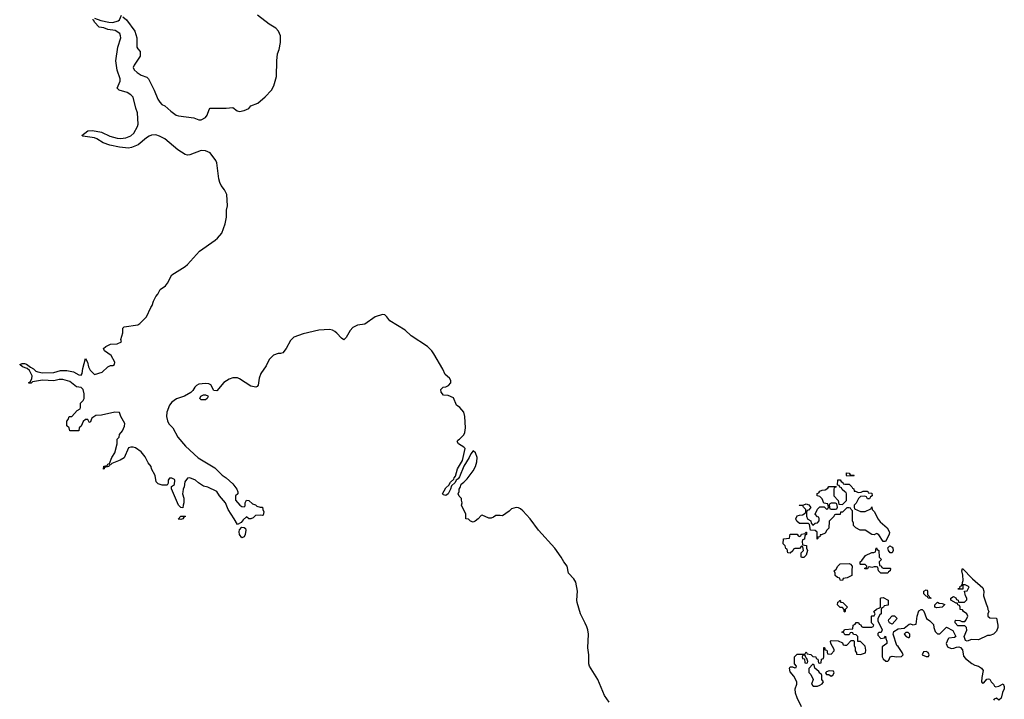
# Model space of a CAD drawing. Header units: inches. Extents: x 2221774 to 2440637, y 201306 to 357559.
# Tile 81 of 245: x 2285009 to 2293699, y 283297 to 289291. Entities that reach past the tile are written whole.
import ezdxf

# ---------------------------------------------------------------- set-up
doc = ezdxf.new("R2010")
doc.units = ezdxf.units.IN
doc.header["$MEASUREMENT"] = 0
doc.layers.add('C2288', color=7, linetype='Continuous')
doc.layers.add('C2298', color=7, linetype='Continuous')

msp = doc.modelspace()

# ---------------------------------------------------------------- linework, layer by layer
at = {"layer": 'C2288', "color": 5, "elevation": 40}
for points in [[(2290000, 283967.1), (2289959.5, 284050), (2289928.7, 284150), (2289925.2, 284170), (2289931.1, 284250), (2289916, 284330), (2289898.8, 284358.8), (2289853, 284410), (2289839.7, 284470), (2289810, 284507.8), (2289787.8, 284550), (2289731, 284631), (2289587.8, 284790), (2289514.5, 284890), (2289450, 284958), (2289430, 284976), (2289410, 284985.2), (2289390, 284989), (2289350, 284975.3), (2289330, 284955.3), (2289270, 284915.3), (2289250, 284919), (2289210, 284917.2), (2289190, 284902), (2289170, 284895.3), (2289150, 284894), (2289090, 284922), (2289081, 284919), (2289056, 284890), (2289030, 284868.7), (2289010, 284858), (2288987.3, 284867.3), (2288970, 284886), (2288947.3, 284887.3), (2288946, 284930), (2288908.7, 285010), (2288915.3, 285030), (2288907.3, 285052.7), (2288907.3, 285067.3), (2288887.3, 285087.3), (2288878, 285110), (2288888, 285130), (2288888, 285150), (2288896.4, 285163.6), (2288904.7, 285195.3), (2288930, 285211.3), (2288958, 285242), (2289010, 285310.8), (2289032, 285350), (2289043.7, 285390), (2289046.6, 285430), (2289032.3, 285470), (2289010, 285489.2), (2288990, 285462.7), (2288975.3, 285430), (2288927.3, 285352.7), (2288890, 285259), (2288878, 285242), (2288862, 285230), (2288850.7, 285209.3), (2288819.6, 285180.4), (2288810.7, 285149.3), (2288790.9, 285109.1), (2288770, 285095.3), (2288750, 285099), (2288739, 285110), (2288770, 285162), (2288795.3, 285184.7), (2288810, 285212), (2288840.4, 285239.6), (2288842.7, 285250), (2288856.2, 285263.8), (2288873, 285330), (2288918.2, 285401.8), (2288939.7, 285510), (2288930, 285521.3), (2288881.2, 285550), (2288868.7, 285570), (2288876.5, 285583.5), (2288890, 285591), (2288929, 285630), (2288936, 285650), (2288942, 285690), (2288938, 285790), (2288929.2, 285830), (2288892, 285872), (2288865.2, 285890), (2288837.2, 285957.2), (2288790, 285975.3), (2288750, 285978), (2288727.3, 286007.3), (2288726, 286030), (2288746, 286050), (2288770, 286052), (2288794.6, 286065.4), (2288812.9, 286087.1), (2288814, 286110), (2288801.2, 286130), (2288762.8, 286162.8), (2288742.4, 286210), (2288664.4, 286344.4), (2288646.6, 286370), (2288607.8, 286410), (2288464, 286504), (2288410, 286553.6), (2288275.3, 286635.3), (2288249.7, 286669.7), (2288230, 286686.6), (2288210, 286689.5), (2288146, 286670), (2288054, 286606), (2287990, 286596.2), (2287950, 286575.1), (2287924, 286550), (2287890.5, 286489.5), (2287870, 286468.7), (2287850, 286482), (2287807.7, 286527.7), (2287790, 286540.9), (2287770, 286551.8), (2287742.5, 286557.5), (2287650, 286551.6), (2287510, 286520.4), (2287429, 286491), (2287398.9, 286461.1), (2287360.5, 286390), (2287330, 286354), (2287310, 286346), (2287290, 286346.6), (2287250, 286332.3), (2287210, 286292.7), (2287182.9, 286237.1), (2287136.3, 286170), (2287123, 286130), (2287113.2, 286066.8), (2287104.5, 286055.5), (2287092, 286050), (2287050, 286059.5), (2286950, 286124.5), (2286930, 286132), (2286890, 286132), (2286858.8, 286121.2), (2286811.3, 286090), (2286750, 286018), (2286722, 286022), (2286695.3, 286070), (2286678.6, 286078.6), (2286650, 286081.2), (2286590, 286075.1), (2286570, 286065.2), (2286554.8, 286050), (2286538, 286022), (2286518, 286002), (2286464.7, 285970), (2286392.5, 285947.5), (2286350, 285917.2), (2286330.6, 285890), (2286308.2, 285830), (2286303.8, 285790), (2286312.5, 285752.5), (2286325.3, 285725.3), (2286359.1, 285690), (2286405.5, 285610), (2286470.7, 285530), (2286585.3, 285425.3), (2286730, 285337.3), (2286794.6, 285274.6), (2286830.8, 285250), (2286890, 285198), (2286924.7, 285150), (2286932.7, 285127.3), (2286934, 285110), (2286912, 285090), (2286912.7, 285052.7), (2286952, 285010), (2286970, 284998), (2286990, 284994), (2286998, 285002), (2286998, 285030), (2287010, 285054), (2287030, 285051.3), (2287062, 285022), (2287090.9, 285010.9), (2287101, 285001), (2287130, 284992), (2287152.7, 284992.7), (2287154, 284970), (2287162, 284950), (2287158, 284922), (2287150, 284918), (2287130, 284922), (2287090, 284918), (2287070, 284898), (2287050, 284888), (2287030, 284888), (2287010, 284906), (2286979.8, 284880.2), (2286963.6, 284856.4), (2286930, 284838), (2286901.2, 284890), (2286847.3, 284970), (2286826, 285030), (2286773.2, 285090), (2286748, 285130), (2286668.7, 285168.7), (2286630, 285175.3), (2286585.6, 285205.6), (2286559, 285230), (2286510, 285249.2), (2286490, 285248.7), (2286466, 285214), (2286460.7, 285170), (2286450.7, 285150), (2286447.1, 285127.1), (2286446.8, 285110), (2286458.8, 285070), (2286458.8, 285030), (2286451, 285010), (2286450, 284986), (2286430, 284988), (2286409.3, 285010), (2286348, 285152), (2286347.3, 285172.7), (2286374, 285190), (2286379, 285230), (2286376, 285236), (2286352.7, 285247.3), (2286330, 285248), (2286318, 285230), (2286318, 285202), (2286310, 285186), (2286264.7, 285184.7), (2286230, 285198), (2286214, 285214), (2286205.2, 285270), (2286173.2, 285330), (2286169.3, 285349.3), (2286142.7, 285382.7), (2286115.9, 285435.9), (2286080.2, 285480.2), (2286030, 285515.3), (2286010, 285522), (2285990, 285522), (2285970, 285514), (2285930, 285428), (2285894.4, 285405.6), (2285822, 285378), (2285810, 285366), (2285798, 285362), (2285794, 285350), (2285758, 285342), (2285754, 285330), (2285747.3, 285327.3), (2285750, 285352), (2285782, 285358), (2285786, 285370), (2285802, 285378), (2285822, 285430), (2285848.7, 285470), (2285868, 285550), (2285868, 285590), (2285886, 285610), (2285888.4, 285631.6), (2285916.4, 285663.6), (2285934.6, 285705.4), (2285935.3, 285730), (2285902, 285790), (2285890, 285826), (2285848, 285828), (2285730, 285804), (2285681, 285799), (2285644.7, 285775.3), (2285630, 285738), (2285622, 285742), (2285610, 285766), (2285590, 285766), (2285570, 285746), (2285550, 285706), (2285534, 285690), (2285530, 285666), (2285450, 285666), (2285446, 285690), (2285426, 285710), (2285426, 285750), (2285436.4, 285763.6), (2285446, 285790), (2285470, 285792), (2285516.4, 285843.6), (2285542, 285858), (2285546, 285870), (2285546, 285910), (2285568.4, 285931.6), (2285578, 285950), (2285577.2, 285990), (2285569.2, 286030), (2285550, 286046), (2285510, 286052), (2285450, 286100.9), (2285390, 286118.4), (2285357.5, 286117.5), (2285310, 286105.1), (2285210, 286112), (2285122.8, 286097.2), (2285110, 286085.2), (2285090, 286086), (2285089.6, 286090.4), (2285102, 286098), (2285116, 286124), (2285119.3, 286150), (2285095.6, 286195.6), (2285075.1, 286215.1), (2285034, 286230), (2285008.7, 286250), (2285030, 286258.8), (2285050, 286259.1), (2285070, 286253), (2285105.2, 286225.2), (2285131.5, 286211.5), (2285151.9, 286191.9), (2285170, 286183.8), (2285210, 286175.8), (2285310, 286180.4), (2285370, 286196.3), (2285424.1, 286195.9), (2285484.7, 286184.7), (2285530, 286157.3), (2285550, 286154.8), (2285560.9, 286170), (2285565.4, 286214.6), (2285590, 286302), (2285606, 286270), (2285616.3, 286230), (2285630, 286201), (2285670, 286162.8), (2285736.4, 286183.6), (2285786, 286230), (2285810, 286242), (2285830, 286242), (2285846, 286250), (2285848, 286270), (2285815.3, 286330), (2285758, 286370), (2285748, 286390), (2285768, 286410), (2285809.3, 286430.7), (2285870, 286431.3), (2285906, 286450), (2285902, 286470), (2285919, 286530), (2285919, 286570), (2285930, 286581), (2286050, 286601), (2286070, 286611.3), (2286128.7, 286670), (2286166.8, 286753.2), (2286179, 286770), (2286189.2, 286810), (2286209, 286850), (2286229, 286870), (2286249.2, 286910.8), (2286296.3, 286943.7), (2286313, 286967), (2286350, 287041), (2286470, 287114), (2286490, 287130.8), (2286596, 287250), (2286734.5, 287345.5), (2286755.1, 287364.9), (2286792.1, 287407.9), (2286822.7, 287490), (2286832.7, 287550), (2286835.1, 287610), (2286843.7, 287650), (2286837.2, 287750), (2286816, 287790), (2286788, 287828), (2286775.9, 287855.9), (2286767.6, 287887.6), (2286749.5, 288030), (2286740.9, 288050), (2286690, 288116.2), (2286650, 288134.7), (2286610, 288136.9), (2286510, 288099.6), (2286490, 288097.6), (2286470, 288102.9), (2286403.8, 288143.8), (2286290, 288239.5), (2286243.9, 288263.9), (2286210, 288274.5), (2286172, 288272), (2286150, 288262.9), (2286129.2, 288250.8), (2286053.4, 288186.6), (2285996.7, 288163.3), (2285970, 288157.4), (2285890, 288166.3), (2285804.7, 288184.7), (2285744.8, 288204.8), (2285690, 288241.2), (2285670, 288249.3), (2285564.7, 288264.7), (2285558, 288270), (2285609, 288310), (2285650, 288314.4), (2285730, 288300.5), (2285804.2, 288264.2), (2285870, 288245.5), (2285897, 288243), (2285946, 288250), (2285990, 288266.8), (2286015.3, 288290), (2286049, 288350), (2286053.2, 288370), (2286049.4, 288470), (2286032.3, 288510), (2286008.9, 288608.9), (2285989.1, 288629.1), (2285958, 288650), (2285886, 288670), (2285868.9, 288688.9), (2285894, 288750), (2285895.3, 288770), (2285870, 288846), (2285858, 288930), (2285875.8, 289050), (2285900.7, 289130), (2285899.5, 289150), (2285892, 289170), (2285850, 289197), (2285786.3, 289206.3), (2285750, 289220.9), (2285710, 289225.6), (2285669.4, 289270), (2285663.7, 289283.7), (2285655.3, 289290), (2285656.4, 289296.4)], [(2285670, 289304.7), (2285723.4, 289283.4), (2285794, 289270), (2285832, 289268), (2285878, 289282), (2285888.9, 289291.1), (2285906, 289330)], [(2285918, 289318), (2285950, 289291), (2286024.7, 289190), (2286042, 289130), (2286042, 289050), (2286050, 289034), (2286072, 289010), (2286072, 288970), (2286018, 288890), (2286011.3, 288870), (2286018, 288850), (2286044.5, 288824.5), (2286082, 288802), (2286130, 288784.7), (2286144.7, 288770), (2286196, 288670), (2286226.8, 288590), (2286244.5, 288564.5), (2286264.5, 288544.5), (2286290.6, 288530.6), (2286343.4, 288483.4), (2286390, 288450.7), (2286410, 288444), (2286544.5, 288424.5), (2286590, 288406.8), (2286610, 288406.8), (2286648.7, 288430), (2286662, 288450), (2286680.2, 288499.8), (2286690, 288512), (2286830, 288511), (2286890, 288516), (2286926.8, 288486.8), (2286950, 288482.8), (2286990, 288490.8), (2287030, 288506.8), (2287050, 288531), (2287110, 288556), (2287174, 288610), (2287230, 288671), (2287251.7, 288708.3), (2287275.3, 288790), (2287277.2, 288930), (2287285.2, 288990), (2287299, 289030), (2287309.3, 289090), (2287309.2, 289150), (2287292.3, 289190), (2287270, 289216), (2287210, 289253.2), (2287108.7, 289330)]]:
    msp.add_lwpolyline(points, dxfattribs=at)
for points in [[(2286610, 285938), (2286598, 285950), (2286606, 285970), (2286630, 285982), (2286650, 285982), (2286670, 285974), (2286671.6, 285968.4), (2286662, 285950), (2286650, 285938)], [(2286430, 284882), (2286406, 284886), (2286430, 284912), (2286470, 284912), (2286472, 284908), (2286458, 284902), (2286450, 284888.7)], [(2286970, 284722), (2286949.5, 284749.5), (2286945.6, 284774.4), (2286948.7, 284791.3), (2286970, 284814), (2286990, 284812), (2287002, 284802), (2287004.7, 284790), (2286998.8, 284750), (2286990, 284728.7)]]:
    msp.add_lwpolyline(points, close=True, dxfattribs=at)
at = {"layer": 'C2298', "color": 5, "elevation": 20}
for points in [[(2292290, 285194), (2292330, 285194), (2292354, 285170), (2292358, 285158), (2292370, 285154), (2292374, 285134), (2292386, 285134), (2292410, 285122), (2292436.4, 285123.6), (2292452.7, 285132.7), (2292487.3, 285132.7), (2292494, 285130), (2292498, 285118), (2292530, 285114), (2292532, 285090), (2292518, 285082), (2292510, 285066), (2292490, 285066), (2292482, 285082), (2292467.3, 285087.3), (2292430, 285086), (2292411.6, 285068.4), (2292390, 285026), (2292374, 285010), (2292374, 284990), (2292378, 284978), (2292430, 284952), (2292470, 284952), (2292522, 284978), (2292530, 284994), (2292532, 284970), (2292550, 284952), (2292585.2, 284885.2), (2292603.4, 284863.4), (2292664.7, 284810), (2292684.7, 284770), (2292682, 284750), (2292650, 284688), (2292628.9, 284688.9), (2292590, 284746), (2292576.4, 284756.4), (2292570, 284758), (2292551.3, 284748.7), (2292530, 284749), (2292470, 284788.7), (2292426, 284790), (2292388, 284810), (2292368, 284830), (2292368, 284850), (2292358, 284870), (2292358, 284958), (2292346, 284970), (2292342, 284982), (2292330, 284986), (2292310, 284986), (2292270, 284948), (2292254, 284946), (2292250, 284926), (2292210, 284926), (2292198, 284922), (2292194, 284910), (2292152.7, 284867.3), (2292150, 284806), (2292131.6, 284788.4), (2292116.9, 284763.1), (2292086, 284746), (2292074, 284746), (2292072, 284730), (2292054, 284726), (2292054, 284714), (2292048.4, 284708.4), (2292046, 284770), (2292030, 284786), (2291988, 284788), (2291978, 284838), (2291970, 284846), (2291890, 284848), (2291867.3, 284867.3), (2291860.4, 284880.4), (2291858, 284890), (2291870, 284914), (2291890, 284922), (2291916.4, 284923.6), (2291942, 284938), (2291946, 284950), (2291946, 284970), (2291926, 284990), (2291922, 285002), (2291890, 285006), (2291889, 285010), (2291930, 285012), (2291950, 285022), (2291972.7, 285012.7), (2291992, 284988), (2291970, 284966), (2291958, 284962), (2291952.7, 284947.3), (2291952.7, 284912.7), (2291962, 284890), (2291964.7, 284884.7), (2291991.3, 284871.3), (2291994, 284850), (2292010, 284834), (2292028.4, 284851.6), (2292050, 284854), (2292066, 284870), (2292066, 284890), (2292062, 284902), (2292050, 284906), (2292028, 284930), (2292050, 284974), (2292070, 284994), (2292110, 284994), (2292130, 284974), (2292142, 284978), (2292146, 284990), (2292142, 285022), (2292107.3, 285027.3), (2292090, 285066), (2292070, 285086), (2292046, 285090), (2292047.3, 285112.7), (2292062, 285118), (2292070, 285134), (2292090, 285142), (2292116.4, 285143.6), (2292142, 285158), (2292150, 285174), (2292214, 285174), (2292212.7, 285167.3), (2292198, 285162), (2292194, 285150), (2292194, 285090), (2292231.6, 285051.6), (2292238, 285018), (2292270, 285014), (2292306, 285050), (2292306, 285110), (2292302, 285122), (2292290, 285126), (2292267.3, 285147.3), (2292262, 285162), (2292247.3, 285167.3), (2292242, 285182), (2292226, 285186), (2292228.4, 285231.6), (2292250, 285234), (2292258, 285218), (2292274, 285210), (2292278, 285198)], [(2292310, 285266), (2292306, 285270), (2292306, 285294), (2292330, 285292), (2292338, 285278), (2292370, 285274), (2292374, 285270), (2292370, 285268)], [(2292210, 285026), (2292170, 285026), (2292158, 285022), (2292154, 285010), (2292158, 284978), (2292170, 284974), (2292210, 284974), (2292222, 284978), (2292226, 284990), (2292222, 285022)], [(2291930, 284546), (2291910, 284548), (2291907.3, 284552.7), (2291906, 284590), (2291926, 284610), (2291922, 284642), (2291910, 284646), (2291890, 284626), (2291850, 284626), (2291838, 284622), (2291832.7, 284607.3), (2291810, 284586), (2291787.3, 284587.3), (2291782, 284622), (2291770, 284626), (2291766, 284650), (2291748.4, 284668.4), (2291748.9, 284711.1), (2291802, 284718), (2291810, 284754), (2291870, 284754), (2291878, 284738), (2291890, 284734), (2291902, 284738), (2291910, 284754), (2291942, 284758), (2291946, 284770), (2291954, 284770), (2291954, 284750), (2291938, 284742), (2291934, 284710), (2291918, 284702), (2291914, 284690), (2291918, 284658), (2291952.7, 284652.7), (2291954, 284630), (2291962, 284610), (2291950.7, 284569.3)], [(2292630, 284454), (2292690, 284454), (2292694, 284450), (2292691.6, 284428.4), (2292678, 284422), (2292670, 284408), (2292608.4, 284408.4), (2292588.4, 284428.4), (2292582, 284462), (2292570, 284466), (2292550, 284466), (2292530, 284458), (2292510, 284466), (2292498, 284462), (2292491.6, 284448.4), (2292468.4, 284448.4), (2292467.3, 284452.7), (2292482, 284458), (2292486, 284470), (2292470, 284486), (2292430, 284486), (2292426, 284490), (2292428, 284510), (2292440.4, 284519.6), (2292474.6, 284565.4), (2292530, 284591.3), (2292548, 284592), (2292562, 284598), (2292568, 284630), (2292571.6, 284631.6), (2292578, 284618), (2292591.3, 284610), (2292594, 284550), (2292614, 284530), (2292594, 284510), (2292598, 284478), (2292612.7, 284472.7), (2292618, 284458)], [(2292690, 284588), (2292675.3, 284610), (2292670, 284634), (2292688.7, 284651.3), (2292710, 284638), (2292714, 284630), (2292718.8, 284610), (2292710, 284588)], [(2292270, 284346), (2292250, 284348), (2292246, 284366), (2292226, 284370), (2292206, 284390), (2292206, 284410), (2292198, 284430), (2292214.6, 284445.4), (2292228.9, 284471.1), (2292250, 284491.3), (2292330, 284494.8), (2292342, 284490), (2292356, 284470), (2292352, 284432), (2292354, 284390), (2292311.6, 284368.4), (2292278, 284362)], [(2293470, 283822), (2293410, 283824), (2293370, 283809.3), (2293355.3, 283815.3), (2293344, 283850), (2293367.3, 283907.3), (2293366, 283930), (2293350, 283946), (2293290, 283946), (2293266, 283970), (2293266, 283990), (2293270, 283994), (2293307.3, 283992.7), (2293323.6, 283983.6), (2293350, 283982), (2293363.1, 283996.9), (2293378, 284030), (2293368, 284050), (2293338, 284070), (2293330, 284086), (2293310, 284088), (2293309, 284110), (2293303.1, 284123.1), (2293288, 284130), (2293286, 284146), (2293274, 284146), (2293226, 284170), (2293226, 284190), (2293250, 284202), (2293270, 284192), (2293278, 284178), (2293292, 284170), (2293294, 284154), (2293347.3, 284152.7), (2293367.3, 284172.7), (2293368, 284190), (2293355.3, 284210), (2293346, 284250), (2293370, 284254), (2293388, 284290), (2293352.7, 284307.3), (2293334, 284306), (2293332.7, 284267.3), (2293288.7, 284268.7), (2293294, 284274), (2293306, 284274), (2293310, 284294), (2293322, 284298), (2293328.4, 284311.6), (2293328.4, 284328.4), (2293336.5, 284343.5), (2293332.9, 284392.9), (2293322.7, 284430), (2293330, 284450.6), (2293419.1, 284359.1), (2293510, 284281), (2293518.8, 284250), (2293516, 284210), (2293538, 284138), (2293551.3, 284110), (2293552, 284090), (2293562, 284070), (2293554, 284050), (2293554, 284030), (2293570, 284014), (2293630, 284012), (2293641, 283950), (2293641, 283930), (2293630, 283898), (2293602, 283870), (2293570, 283859), (2293550, 283858)], [(2293050, 284186), (2293027.3, 284187.3), (2293022, 284202), (2293010, 284206), (2292990, 284226), (2292988, 284250), (2293010, 284262), (2293018, 284258), (2293022, 284250), (2293022, 284222), (2293034, 284210), (2293038, 284198), (2293054, 284190)], [(2292290, 284066), (2292286, 284070), (2292286, 284090), (2292270, 284106), (2292250, 284106), (2292226, 284130), (2292230, 284154), (2292242, 284158), (2292248.4, 284171.6), (2292254, 284166), (2292254, 284154), (2292274, 284150), (2292314, 284110), (2292294, 284090), (2292294, 284070)], [(2293103.1, 284103.1), (2293086, 284110), (2293086, 284130), (2293108, 284152), (2293123.6, 284143.6), (2293150, 284142), (2293172.7, 284132.7), (2293150, 284108.7)], [(2292710, 283958), (2292686, 283970), (2292678, 283990), (2292680.4, 283999.6), (2292708.4, 284031.6), (2292730, 284032), (2292754, 284010)], [(2292850, 283886), (2292830, 283886), (2292814, 283870), (2292834, 283850), (2292850, 283842), (2292858, 283842), (2292866, 283850), (2292866, 283870)], [(2291930, 283686), (2291918, 283682), (2291914, 283670), (2291918, 283658), (2291934, 283654), (2291938, 283618), (2291950, 283614), (2291962, 283618), (2291966, 283630), (2291956.4, 283656.4), (2291946, 283666), (2291942, 283682)], [(2293010, 283718), (2292985.4, 283714.6), (2292974, 283690), (2293010, 283674), (2293030, 283674), (2293035.3, 283690), (2293026, 283710)], [(2292010, 283606), (2291972.7, 283567.3), (2291972.7, 283532.7), (2291990, 283514), (2292011.1, 283471.1), (2291998, 283430), (2292011.6, 283411.6), (2292050, 283411.3), (2292070, 283422), (2292090, 283432), (2292102, 283450), (2292088.7, 283470), (2292087.3, 283507.3), (2292082, 283522), (2292070, 283526), (2292060.4, 283540.4), (2292026, 283570), (2292022, 283602)], [(2292152.7, 283547.3), (2292130, 283538), (2292122, 283530), (2292130, 283514), (2292150, 283514), (2292170, 283502), (2292186, 283510), (2292198, 283530), (2292190, 283546)]]:
    msp.add_lwpolyline(points, close=True, dxfattribs=at)
at = {"layer": 'C2298', "color": 5}
for points, elevation in [([(2291909.3, 283230), (2291870, 283308.7), (2291856, 283350), (2291854, 283390), (2291868.7, 283430), (2291868.7, 283450), (2291840.2, 283500.2), (2291810, 283538), (2291802, 283570), (2291810, 283582), (2291830, 283582), (2291850, 283574), (2291862, 283578), (2291866, 283590), (2291846, 283610), (2291846, 283670), (2291870, 283694), (2291930, 283694), (2291942, 283698), (2291950, 283714), (2291958, 283698), (2291990, 283692), (2292010, 283674), (2292034, 283670), (2292038, 283658), (2292054, 283650), (2292058, 283618), (2292070, 283614), (2292082, 283618), (2292086, 283650), (2292102, 283658), (2292106, 283670), (2292106, 283754), (2292110, 283754), (2292114, 283746), (2292114, 283734), (2292132, 283730), (2292138, 283698), (2292170, 283694), (2292196.4, 283723.6), (2292196.4, 283736.4), (2292168, 283790), (2292166, 283810), (2292170, 283814), (2292231.3, 283811.3), (2292270, 283794), (2292278, 283778), (2292290, 283774), (2292310, 283774), (2292346, 283814), (2292370, 283814), (2292374, 283810), (2292374, 283770), (2292382, 283750), (2292383.6, 283723.6), (2292394, 283706), (2292394, 283694), (2292430, 283692), (2292474.6, 283705.4), (2292478, 283730), (2292470, 283766), (2292430, 283806), (2292407.3, 283807.3), (2292406, 283850), (2292390, 283866), (2292367.3, 283867.3), (2292362, 283882), (2292350, 283886), (2292338, 283882), (2292330, 283866), (2292290, 283866), (2292282, 283882), (2292266, 283890), (2292282, 283898), (2292288.4, 283911.6), (2292362, 283918), (2292366, 283950), (2292382, 283958), (2292390, 283974), (2292412.7, 283972.7), (2292418, 283958), (2292432.7, 283952.7), (2292438, 283938), (2292450, 283934), (2292530, 283934), (2292542, 283938), (2292546, 283950), (2292526, 283970), (2292526, 284030), (2292530, 284034), (2292550, 284034), (2292558, 284050), (2292548.7, 284071.3), (2292570, 284092), (2292598, 284102), (2292606, 284110), (2292606, 284190), (2292612.7, 284192.7), (2292630, 284194), (2292674, 284170), (2292672.7, 284127.3), (2292638, 284122), (2292632, 284108), (2292618, 284102), (2292612.7, 284087.3), (2292612, 284050), (2292599.6, 284040.4), (2292582, 284010), (2292582, 283990), (2292622, 283910), (2292612.7, 283887.3), (2292590, 283886), (2292583.6, 283876.4), (2292583.6, 283863.6), (2292610, 283834), (2292642, 283838), (2292650, 283854), (2292652.7, 283832.7), (2292662, 283810), (2292662, 283790), (2292622, 283758), (2292622, 283670), (2292630, 283654), (2292652.7, 283632.7), (2292670, 283632), (2292679, 283641), (2292690, 283671.3), (2292710, 283678), (2292750, 283672), (2292790, 283674), (2292806, 283690), (2292798, 283710), (2292761.2, 283761.2), (2292749, 283770), (2292718, 283870), (2292724, 283896), (2292763.1, 283916.9), (2292816.4, 283923.6), (2292860.4, 283959.6), (2292870, 283962), (2292890, 283954), (2292922, 283958), (2292929, 284031), (2292944, 284076), (2292966, 284090), (2292974, 284090), (2292990, 284074), (2293012, 284010), (2293042, 283990), (2293075.3, 283955.3), (2293078, 283930), (2293090, 283894), (2293110, 283874), (2293130, 283874), (2293190, 283934), (2293243.6, 283903.6), (2293271.3, 283850), (2293258.8, 283841.2), (2293210, 283835.3), (2293202, 283830), (2293184.7, 283790), (2293198, 283758), (2293230, 283744.7), (2293253.2, 283746.8), (2293276.9, 283756.9), (2293298, 283758), (2293312.7, 283752.7), (2293330, 283734), (2293338, 283678), (2293356.4, 283656.4), (2293412.6, 283612.6), (2293438.7, 283598.7), (2293470.7, 283590), (2293498.8, 283570), (2293511, 283550), (2293500.7, 283490), (2293498, 283450), (2293502.8, 283442.8), (2293510, 283438), (2293518, 283442), (2293545.6, 283474.4), (2293558, 283478), (2293570, 283474), (2293582, 283450), (2293602, 283430), (2293611.6, 283411.6), (2293625.4, 283405.4), (2293650, 283411.3), (2293690, 283432), (2293698.8, 283410), (2293697.3, 283390), (2293682.8, 283357.2), (2293670, 283308), (2293650, 283288), (2293630, 283306), (2293610, 283298), (2293604.7, 283290)], 20), ([(2290212.4, 283270), (2290171, 283330), (2290111.1, 283470), (2290038, 283590), (2290031.3, 283610), (2290033, 283690), (2290023.5, 283750), (2290029.8, 283870), (2290023.5, 283910), (2290015.4, 283935.4), (2290000, 283967.1)], 40)]:
    msp.add_lwpolyline(points, dxfattribs=dict(at, elevation=elevation))

doc.saveas('drawing.dxf')
